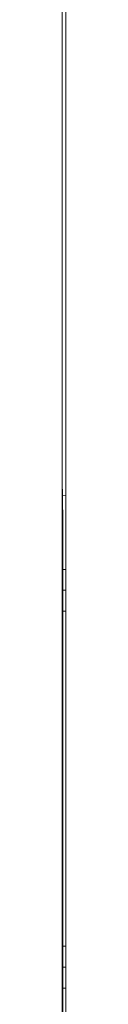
# Model space of a CAD drawing. Header units: millimetres. Extents: x -371 to 373, y -280 to 256.
# Tile 64 of 103: x -28.883 to -28.7, y 64.954 to 111.98. Entities that reach past the tile are written whole.
import ezdxf

# ---------------------------------------------------------------- set-up
doc = ezdxf.new("R2010")
doc.units = ezdxf.units.MM
doc.header["$MEASUREMENT"] = 0
doc.layers.add('layer 1', color=7, linetype='Continuous')

msp = doc.modelspace()

# ---------------------------------------------------------------- linework, layer by layer
at = {"layer": 'layer 1', "lineweight": 9}
for points in [[(-28.7003, 144.6913), (-28.7003, 144.6913), (-28.7003, 63.7611), (-28.7003, 63.7611)], [(-28.8825, 144.2714), (-28.8825, 144.2714), (-28.8825, 64.181), (-28.8825, 64.181)], [(-28.8463, 87.6012), (-28.8463, 87.6012), (-28.8668, 89.5594), (-28.8668, 89.5594)], [(-28.8637, 89.264), (-28.8637, 89.264), (-28.7003, 89.2611), (-28.7003, 89.2611)], [(-28.8463, 85.7262), (-28.8463, 85.7262), (-28.8463, 87.6012), (-28.8463, 87.6012)], [(-28.7003, 85.7262), (-28.7003, 85.7262), (-28.8503, 85.7262), (-28.8503, 85.7262)], [(-28.8503, 85.7262), (-28.8503, 85.7262), (-28.8503, 84.7262), (-28.8503, 84.7262)], [(-28.7003, 84.7262), (-28.7003, 84.7262), (-28.8529, 84.7262), (-28.8529, 84.7262)], [(-28.8529, 83.7262), (-28.8529, 83.7262), (-28.8529, 84.7262), (-28.8529, 84.7262)], [(-28.8529, 83.7262), (-28.8529, 83.7262), (-28.7003, 83.7262), (-28.7003, 83.7262)], [(-28.8503, 83.7262), (-28.8503, 83.7262), (-28.8503, 67.7262), (-28.8503, 67.7262)], [(-28.7003, 67.7262), (-28.7003, 67.7262), (-28.8529, 67.7262), (-28.8529, 67.7262)], [(-28.8529, 66.7262), (-28.8529, 66.7262), (-28.8529, 67.7262), (-28.8529, 67.7262)], [(-28.8529, 66.7262), (-28.8529, 66.7262), (-28.7003, 66.7262), (-28.7003, 66.7262)], [(-28.8503, 66.7262), (-28.8503, 66.7262), (-28.8503, 65.7262), (-28.8503, 65.7262)], [(-28.7003, 65.7262), (-28.7003, 65.7262), (-28.8503, 65.7262), (-28.8503, 65.7262)], [(-28.8463, 62.6948), (-28.8463, 62.6948), (-28.8463, 65.7262), (-28.8463, 65.7262)]]:
    msp.add_open_spline(points, degree=3, dxfattribs=at)

doc.saveas('drawing.dxf')
